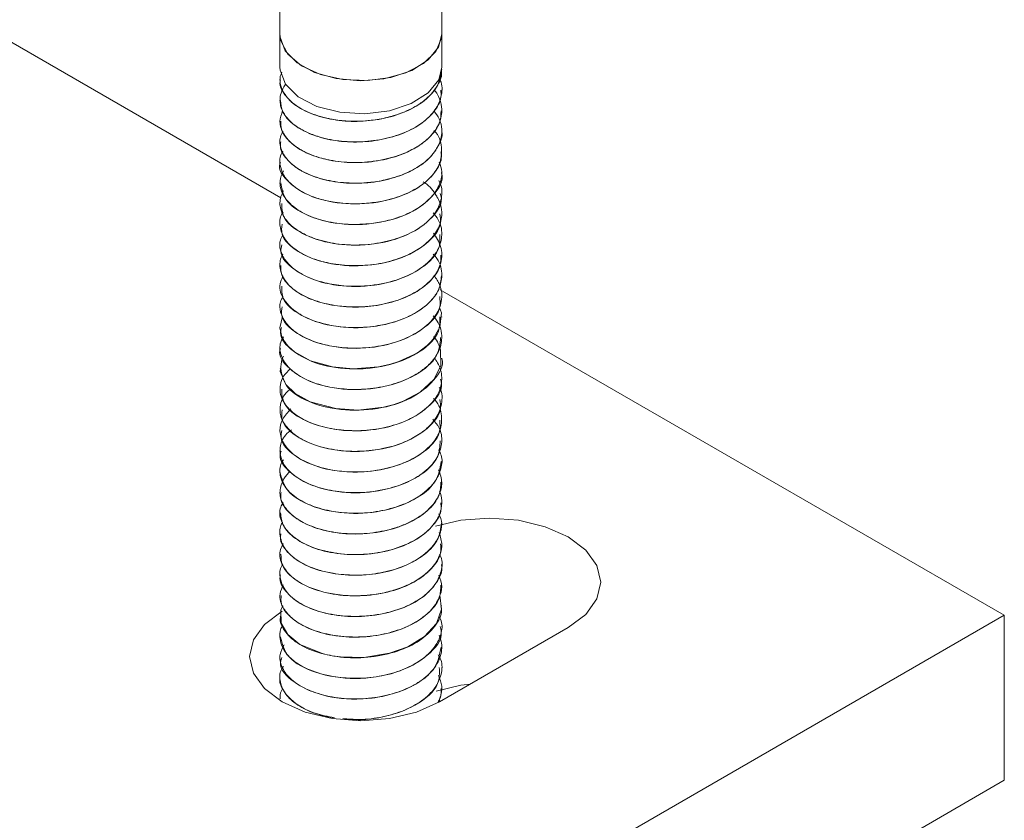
# Model space of a CAD drawing. Header units: millimetres. Extents: x -480 to 1549, y -2911 to -293.
# Tile 34 of 106: x -297 to -248, y -1795 to -1756. Entities that reach past the tile are written whole.
import ezdxf

# ---------------------------------------------------------------- set-up
doc = ezdxf.new("R2010")
doc.units = ezdxf.units.MM

msp = doc.modelspace()

# ---------------------------------------------------------------- linework, layer by layer
at = {"color": 7, "linetype": 'Continuous', "lineweight": 15}
for p, q in [((-284.169, -1764.588), (-354.463, -1724.008)), ((-284.217, -1752.824), (-284.217, -1756.487)), ((-276.217, -1756.487), (-276.217, -1752.811)), ((-284.217, -1756.487), (-284.217, -1758.12)), ((-276.217, -1758.12), (-276.217, -1756.487)), ((-276.217, -1758.235), (-276.217, -1758.227)), ((-284.217, -1758.737), (-284.217, -1758.745)), ((-276.217, -1759.256), (-276.217, -1759.248)), ((-284.217, -1759.758), (-284.217, -1759.766)), ((-276.217, -1760.276), (-276.217, -1760.268)), ((-284.217, -1760.779), (-284.217, -1760.787)), ((-276.217, -1761.297), (-276.217, -1761.289)), ((-284.217, -1761.799), (-284.217, -1761.807)), ((-276.217, -1762.318), (-276.217, -1762.31)), ((-284.217, -1762.82), (-284.217, -1762.828)), ((-276.217, -1763.339), (-276.217, -1763.33)), ((-284.217, -1763.841), (-284.217, -1763.849)), ((-276.217, -1764.359), (-276.217, -1764.351)), ((-284.217, -1764.861), (-284.217, -1764.869)), ((-276.217, -1765.38), (-276.217, -1765.372)), ((-284.217, -1765.882), (-284.217, -1765.89)), ((-276.217, -1766.4), (-276.217, -1766.393)), ((-284.217, -1766.903), (-284.217, -1766.91)), ((-276.217, -1767.421), (-276.217, -1767.413)), ((-284.217, -1767.923), (-284.217, -1767.932)), ((-276.217, -1768.442), (-276.217, -1768.434)), ((-284.217, -1768.944), (-284.217, -1768.952)), ((-248.397, -1785.238), (-276.298, -1769.131)), ((-276.217, -1769.462), (-276.217, -1769.454)), ((-284.217, -1769.965), (-284.217, -1769.972)), ((-276.217, -1770.483), (-276.217, -1770.475)), ((-284.217, -1770.986), (-284.217, -1770.993)), ((-276.217, -1771.504), (-276.217, -1771.496)), ((-284.217, -1772.006), (-284.217, -1772.014)), ((-276.217, -1772.525), (-276.217, -1772.516)), ((-284.217, -1773.027), (-284.217, -1773.035)), ((-276.217, -1773.545), (-276.217, -1773.537)), ((-284.217, -1774.047), (-284.217, -1774.056)), ((-276.217, -1774.566), (-276.217, -1774.558)), ((-284.217, -1775.068), (-284.217, -1775.076)), ((-276.217, -1775.586), (-276.217, -1775.578)), ((-284.217, -1776.089), (-284.217, -1776.096)), ((-276.217, -1776.607), (-276.217, -1776.599)), ((-284.217, -1777.11), (-284.217, -1777.117)), ((-276.217, -1777.628), (-276.217, -1777.62)), ((-284.217, -1778.13), (-284.217, -1778.139)), ((-276.217, -1778.648), (-276.217, -1778.641)), ((-284.217, -1779.151), (-284.217, -1779.159)), ((-276.217, -1779.669), (-276.217, -1779.661)), ((-284.217, -1780.171), (-284.217, -1780.18)), ((-276.217, -1780.69), (-276.217, -1780.682)), ((-284.217, -1781.192), (-284.217, -1781.2)), ((-276.217, -1781.711), (-276.217, -1781.703)), ((-284.217, -1782.213), (-284.217, -1782.221)), ((-276.217, -1782.732), (-276.217, -1782.723)), ((-284.217, -1783.233), (-284.217, -1783.242)), ((-276.217, -1783.752), (-276.217, -1783.744)), ((-284.217, -1784.254), (-284.217, -1784.262)), ((-276.217, -1784.773), (-276.217, -1784.765)), ((-354.463, -1846.469), (-248.397, -1785.238)), ((-284.217, -1785.275), (-284.217, -1785.283)), ((-248.397, -1793.404), (-248.397, -1785.238)), ((-276.328, -1789.524), (-269.964, -1785.85)), ((-276.217, -1785.794), (-276.217, -1785.785)), ((-284.217, -1786.296), (-284.217, -1786.304)), ((-276.217, -1786.814), (-276.217, -1786.806)), ((-284.217, -1787.316), (-284.217, -1787.324)), ((-276.217, -1787.834), (-276.217, -1787.827)), ((-284.217, -1788.337), (-284.217, -1788.345)), ((-276.217, -1788.855), (-276.217, -1788.847)), ((-284.217, -1789.358), (-284.217, -1789.366)), ((-276.325, -1789.383), (-276.308, -1789.513)), ((-354.463, -1854.634), (-248.397, -1793.404))]:
    msp.add_line(p, q, dxfattribs=at)
at = {"color": 7, "linetype": 'Continuous', "lineweight": 15, "flags": 128}
for points in [[(-284.217, -1756.487), (-284.177, -1756.812), (-283.831, -1757.476), (-283.159, -1758.051), (-282.221, -1758.485), (-281.102, -1758.739), (-279.903, -1758.789), (-278.733, -1758.631), (-277.697, -1758.28), (-276.888, -1757.767), (-276.379, -1757.138), (-276.217, -1756.487)], [(-284.217, -1756.487), (-284.209, -1756.634), (-283.956, -1757.307), (-283.371, -1757.907), (-282.506, -1758.381), (-281.438, -1758.686), (-280.26, -1758.796), (-279.08, -1758.701), (-278, -1758.409), (-277.117, -1757.946), (-276.51, -1757.354), (-276.232, -1756.684), (-276.217, -1756.487)], [(-284.217, -1758.12), (-284.209, -1758.264), (-283.94, -1758.964), (-283.313, -1759.582), (-282.387, -1760.06), (-281.252, -1760.35), (-280.018, -1760.426), (-278.802, -1760.28), (-277.723, -1759.925), (-276.885, -1759.397), (-276.367, -1758.746), (-276.217, -1758.12)], [(-276.334, -1770.015), (-276.23, -1770.276), (-276.305, -1770.989), (-276.655, -1771.601), (-276.752, -1771.713), (-276.942, -1771.899), (-277.441, -1772.268), (-278.336, -1772.688), (-278.755, -1772.818), (-279.35, -1772.948), (-280.594, -1773.045), (-281.613, -1772.951), (-282.716, -1772.643), (-283.506, -1772.201), (-283.789, -1771.948), (-283.911, -1771.806), (-283.967, -1771.731), (-283.993, -1771.691), (-284.006, -1771.671), (-284.013, -1771.661), (-284.014, -1771.659), (-284.015, -1771.658), (-284.015, -1771.657), (-284.016, -1771.657), (-284.016, -1771.656), (-284.016, -1771.656), (-284.016, -1771.656), (-284.016, -1771.656), (-284.016, -1771.656), (-284.016, -1771.656), (-284.017, -1771.654), (-284.019, -1771.651), (-284.026, -1771.64), (-284.048, -1771.602), (-284.118, -1771.459), (-284.217, -1771.016), (-284.086, -1770.464)], [(-276.615, -1771.443), (-276.602, -1771.456), (-276.485, -1771.624), (-276.432, -1771.716), (-276.406, -1771.764), (-276.394, -1771.789), (-276.391, -1771.795), (-276.389, -1771.798), (-276.389, -1771.798), (-276.389, -1771.799), (-276.389, -1771.799), (-276.389, -1771.799), (-276.389, -1771.799), (-276.389, -1771.799), (-276.389, -1771.799), (-276.387, -1771.802), (-276.37, -1771.838), (-276.343, -1771.901), (-276.272, -1772.109), (-276.266, -1772.903), (-276.604, -1773.578), (-277.28, -1774.205), (-278.129, -1774.652), (-278.566, -1774.805), (-279.105, -1774.943), (-280.35, -1775.085), (-281.459, -1775.017), (-282.727, -1774.68), (-283.467, -1774.272), (-283.931, -1773.821), (-284.206, -1773.185), (-284.132, -1772.585), (-284.047, -1772.425)], [(-269.964, -1785.85), (-269.09, -1785.193), (-268.541, -1784.427), (-268.353, -1783.605), (-268.541, -1782.784), (-269.09, -1782.018), (-269.964, -1781.36), (-271.103, -1780.856), (-272.43, -1780.538), (-273.853, -1780.43), (-275.277, -1780.538), (-276.526, -1780.83)], [(-276.311, -1784.236), (-276.307, -1784.244), (-276.227, -1784.934), (-276.476, -1785.64), (-277.063, -1786.292), (-277.902, -1786.803), (-278.796, -1787.118), (-280.07, -1787.321), (-281.218, -1787.296), (-281.495, -1787.26), (-281.631, -1787.238), (-281.699, -1787.225), (-281.732, -1787.219), (-281.741, -1787.217), (-281.743, -1787.217), (-281.744, -1787.217), (-281.744, -1787.217), (-281.744, -1787.217), (-281.744, -1787.217), (-281.744, -1787.217), (-281.744, -1787.217), (-281.745, -1787.217), (-281.746, -1787.216), (-281.75, -1787.216), (-281.88, -1787.188), (-282.12, -1787.131), (-283.228, -1786.679), (-283.827, -1786.197), (-284.164, -1785.622), (-284.18, -1784.983), (-284.072, -1784.771)], [(-284.106, -1785.034), (-284.98, -1785.692), (-285.53, -1786.457), (-285.717, -1787.279), (-285.53, -1788.101), (-284.98, -1788.867), (-284.106, -1789.524), (-282.967, -1790.029), (-281.641, -1790.346), (-280.217, -1790.454), (-278.794, -1790.346), (-277.467, -1790.029), (-276.328, -1789.524)], [(-274.802, -1788.643), (-275.277, -1788.704), (-276.491, -1788.985)]]:
    msp.add_lwpolyline(points, dxfattribs=at)
at = {"color": 7, "linetype": 'Continuous', "lineweight": 15}
for points, knots in [([(-284.193, -1758.747), (-284.201, -1758.78), (-284.258, -1759.031), (-284.009, -1759.495), (-283.443, -1760.068), (-282.551, -1760.508), (-281.454, -1760.772), (-280.241, -1760.837), (-279.03, -1760.683), (-277.926, -1760.328), (-277.022, -1759.796), (-276.443, -1759.13), (-276.184, -1758.586), (-276.238, -1758.289), (-276.248, -1758.237)], [0, 0, 0, 0, 0.015083, 0.112602, 0.207949, 0.305057, 0.401937, 0.497432, 0.594992, 0.690656, 0.787322, 0.884578, 0.979862, 1, 1, 1, 1]), ([(-276.223, -1758.227), (-276.25, -1758.455), (-276.307, -1758.924), (-276.745, -1759.502), (-277.224, -1759.89), (-277.784, -1760.23), (-278.27, -1760.43), (-278.734, -1760.565), (-279.1, -1760.66), (-279.82, -1760.788), (-280.756, -1760.816), (-281.467, -1760.734), (-281.821, -1760.664), (-282.28, -1760.561), (-282.964, -1760.328), (-283.704, -1759.846), (-284.11, -1759.321), (-284.215, -1758.925), (-284.218, -1758.722), (-284.215, -1758.662), (-284.207, -1758.555), (-284.161, -1758.462), (-284.119, -1758.376)], [0, 0, 0, 0, 0.083803, 0.171587, 0.228318, 0.260347, 0.34692, 0.35687, 0.37497, 0.435536, 0.523568, 0.584227, 0.601683, 0.610524, 0.699215, 0.786423, 0.873926, 0.937063, 0.954605, 0.959857, 0.962762, 1, 1, 1, 1]), ([(-276.334, -1758.702), (-276.318, -1758.729), (-276.171, -1758.984), (-276.201, -1759.526), (-276.477, -1760.224), (-277.096, -1760.852), (-277.943, -1761.346), (-279.003, -1761.687), (-280.162, -1761.843), (-281.328, -1761.799), (-282.273, -1761.596), (-282.89, -1761.351), (-283.424, -1761.06), (-283.733, -1760.801), (-283.932, -1760.553), (-284.07, -1760.358), (-284.239, -1759.973), (-284.219, -1759.471), (-284.052, -1759.117), (-283.941, -1758.977), (-283.935, -1758.969)], [0, 0, 0, 0, 0.0095673, 0.0875067, 0.1697756, 0.2428647, 0.3206084, 0.3975963, 0.4761484, 0.5531536, 0.6308775, 0.6812658, 0.7094778, 0.7861387, 0.7950023, 0.8110472, 0.864603, 0.9425631, 0.9967656, 1, 1, 1, 1]), ([(-276.601, -1759.249), (-276.556, -1759.293), (-276.51, -1759.337), (-276.479, -1759.386), (-276.476, -1759.391), (-276.466, -1759.407), (-276.432, -1759.466), (-276.313, -1759.692), (-276.178, -1760.152), (-276.258, -1760.812), (-276.675, -1761.492), (-277.164, -1761.893), (-277.474, -1762.082), (-277.557, -1762.131), (-277.837, -1762.285), (-278.453, -1762.548), (-279.452, -1762.792), (-280.625, -1762.87), (-281.424, -1762.786), (-281.886, -1762.692), (-282.238, -1762.61), (-282.859, -1762.405), (-283.575, -1761.997), (-284.081, -1761.432), (-284.285, -1760.836), (-284.148, -1760.451), (-284.086, -1760.273)], [0, 0, 0, 0, 0.0163081, 0.0165145, 0.0168653, 0.0179941, 0.021963, 0.0367499, 0.0936143, 0.1697994, 0.2456861, 0.3228854, 0.3256283, 0.3302943, 0.3453937, 0.3985826, 0.475189, 0.5513482, 0.6275011, 0.6352826, 0.6507626, 0.7047364, 0.781165, 0.8568332, 0.9340476, 1, 1, 1, 1]), ([(-284.198, -1759.765), (-284.178, -1759.959), (-284.134, -1760.369), (-283.624, -1760.944), (-282.819, -1761.426), (-281.768, -1761.74), (-280.576, -1761.862), (-279.353, -1761.767), (-278.208, -1761.463), (-277.241, -1760.976), (-276.568, -1760.341), (-276.224, -1759.743), (-276.254, -1759.376), (-276.263, -1759.256)], [0, 0, 0, 0, 0.0863432, 0.1822287, 0.278608, 0.375977, 0.471223, 0.5685492, 0.6650298, 0.7608218, 0.8583452, 0.9537308, 1, 1, 1, 1]), ([(-276.596, -1760.3), (-276.5, -1760.424), (-276.282, -1760.708), (-276.221, -1761.071), (-276.216, -1761.305), (-276.219, -1761.373), (-276.236, -1761.63), (-276.337, -1761.954), (-276.625, -1762.398), (-277.019, -1762.821), (-277.479, -1763.12), (-277.79, -1763.274), (-277.802, -1763.28), (-277.841, -1763.299), (-277.992, -1763.369), (-278.304, -1763.497), (-278.642, -1763.604), (-278.933, -1763.678), (-279.306, -1763.763), (-280.037, -1763.868), (-281.093, -1763.866), (-282.192, -1763.671), (-282.849, -1763.416), (-283.196, -1763.223), (-283.446, -1763.071), (-283.854, -1762.744), (-284.19, -1762.212), (-284.277, -1761.688), (-284.117, -1761.397), (-284.068, -1761.306)], [0, 0, 0, 0, 0.043804, 0.099666, 0.11482, 0.11919, 0.121423, 0.197126, 0.223567, 0.274385, 0.351494, 0.351785, 0.352353, 0.354316, 0.361551, 0.389248, 0.427393, 0.435263, 0.450835, 0.505006, 0.581488, 0.657651, 0.735143, 0.742837, 0.758081, 0.811134, 0.888021, 0.965277, 1, 1, 1, 1]), ([(-284.173, -1760.786), (-284.177, -1760.921), (-284.186, -1761.273), (-283.79, -1761.81), (-283.067, -1762.331), (-282.072, -1762.693), (-280.908, -1762.87), (-279.681, -1762.835), (-278.505, -1762.585), (-277.48, -1762.146), (-276.719, -1761.545), (-276.272, -1760.898), (-276.258, -1760.462), (-276.251, -1760.275)], [0, 0, 0, 0, 0.0598353, 0.1565665, 0.2521329, 0.3496736, 0.4452061, 0.54198, 0.6391266, 0.7344191, 0.83189, 0.9279101, 1, 1, 1, 1]), ([(-276.594, -1761.261), (-276.592, -1761.262), (-276.344, -1761.502), (-276.203, -1762.018), (-276.225, -1762.741), (-276.569, -1763.403), (-277.221, -1764.009), (-278.109, -1764.474), (-279.049, -1764.747), (-279.821, -1764.856), (-280.624, -1764.896), (-281.29, -1764.848), (-282.006, -1764.714), (-282.68, -1764.52), (-283.428, -1764.145), (-283.814, -1763.78), (-283.955, -1763.583), (-283.965, -1763.568), (-284, -1763.517), (-284.12, -1763.323), (-284.24, -1762.93), (-284.249, -1762.525), (-284.089, -1762.309), (-284.071, -1762.284)], [0, 0, 0, 0, 0.000395, 0.09002, 0.157007, 0.230599, 0.307252, 0.382572, 0.452536, 0.505661, 0.535198, 0.610116, 0.636358, 0.686565, 0.762171, 0.837772, 0.838377, 0.839542, 0.843554, 0.858296, 0.914559, 0.990256, 1, 1, 1, 1]), ([(-284.176, -1761.809), (-284.187, -1761.883), (-284.231, -1762.175), (-283.93, -1762.67), (-283.297, -1763.224), (-282.361, -1763.633), (-281.234, -1763.863), (-280.013, -1763.887), (-278.813, -1763.693), (-277.741, -1763.304), (-276.883, -1762.742), (-276.375, -1762.059), (-276.159, -1761.553), (-276.22, -1761.303), (-276.221, -1761.298)], [0, 0, 0, 0, 0.033231, 0.130545, 0.225805, 0.323204, 0.419544, 0.515491, 0.612998, 0.708336, 0.805444, 0.902307, 0.997802, 1, 1, 1, 1]), ([(-284.199, -1762.83), (-284.205, -1762.845), (-284.339, -1763.177), (-283.837, -1763.852), (-282.7, -1764.594), (-280.969, -1764.954), (-279.115, -1764.83), (-277.461, -1764.245), (-276.535, -1763.394), (-276.196, -1762.712), (-276.245, -1762.393), (-276.256, -1762.319)], [0, 0, 0, 0, 0.0067139, 0.1523013, 0.2964922, 0.440866, 0.5862943, 0.7299219, 0.8758155, 0.9714852, 1, 1, 1, 1]), ([(-276.343, -1762.818), (-276.288, -1762.976), (-276.152, -1763.367), (-276.32, -1764.008), (-276.733, -1764.596), (-277.214, -1764.986), (-277.771, -1765.327), (-278.255, -1765.528), (-278.719, -1765.664), (-279.085, -1765.76), (-279.803, -1765.889), (-280.853, -1765.925), (-281.976, -1765.767), (-282.95, -1765.438), (-283.695, -1764.958), (-284.107, -1764.43), (-284.215, -1764.032), (-284.218, -1763.827), (-284.215, -1763.772), (-284.214, -1763.756), (-284.201, -1763.581), (-284.119, -1763.414), (-284.037, -1763.248)], [0, 0, 0, 0, 0.053626, 0.13297, 0.213, 0.265399, 0.293971, 0.37294, 0.382235, 0.398815, 0.453747, 0.534073, 0.613185, 0.694073, 0.773659, 0.853427, 0.912535, 0.928157, 0.932472, 0.933756, 0.934457, 1, 1, 1, 1]), ([(-284.17, -1763.844), (-284.127, -1764.13), (-284.038, -1764.74), (-282.935, -1765.507), (-281.308, -1765.942), (-279.445, -1765.91), (-277.718, -1765.401), (-276.591, -1764.507), (-276.094, -1763.734), (-276.229, -1763.357), (-276.234, -1763.341)], [0, 0, 0, 0, 0.1266628, 0.2704004, 0.41569, 0.5603063, 0.7043823, 0.850134, 0.9937353, 1, 1, 1, 1]), ([(-277.134, -1763.802), (-277.108, -1763.818), (-276.8, -1764.002), (-276.625, -1764.255), (-276.483, -1764.484), (-276.472, -1764.501), (-276.436, -1764.561), (-276.317, -1764.786), (-276.179, -1765.245), (-276.253, -1765.904), (-276.666, -1766.585), (-277.17, -1767.002), (-277.541, -1767.226), (-277.831, -1767.385), (-278.443, -1767.648), (-279.434, -1767.893), (-280.606, -1767.974), (-281.408, -1767.892), (-281.873, -1767.798), (-282.226, -1767.717), (-282.847, -1767.514), (-283.562, -1767.109), (-284.087, -1766.542), (-284.25, -1765.931), (-284.223, -1765.489), (-284.063, -1765.298), (-284.059, -1765.293)], [0, 0, 0, 0, 0.006603, 0.07716, 0.077775, 0.078904, 0.082712, 0.096521, 0.14882, 0.219484, 0.289798, 0.361369, 0.369169, 0.383481, 0.43157, 0.502558, 0.573168, 0.643771, 0.651315, 0.665773, 0.71536, 0.786243, 0.856364, 0.927942, 0.99815, 1, 1, 1, 1]), ([(-276.358, -1763.735), (-276.335, -1763.782), (-276.195, -1764.06), (-276.19, -1764.6), (-276.404, -1765.154), (-276.736, -1765.589), (-277.169, -1765.997), (-277.928, -1766.442), (-278.985, -1766.786), (-280.143, -1766.946), (-281.31, -1766.905), (-282.26, -1766.703), (-282.878, -1766.459), (-283.414, -1766.17), (-283.724, -1765.913), (-283.926, -1765.665), (-284.065, -1765.47), (-284.234, -1765.087), (-284.235, -1764.63), (-284.09, -1764.334), (-284.044, -1764.24)], [0, 0, 0, 0, 0.016242, 0.095687, 0.173454, 0.202944, 0.253171, 0.332079, 0.410153, 0.489844, 0.568, 0.646813, 0.698594, 0.726567, 0.804344, 0.813554, 0.8299, 0.883925, 0.963048, 1, 1, 1, 1]), ([(-284.128, -1764.865), (-284.125, -1765.092), (-284.118, -1765.642), (-283.176, -1766.406), (-281.635, -1766.916), (-279.779, -1766.974), (-278.003, -1766.547), (-276.743, -1765.71), (-276.147, -1764.897), (-276.267, -1764.447), (-276.289, -1764.365)], [0, 0, 0, 0, 0.100412, 0.244034, 0.389901, 0.533868, 0.678724, 0.823828, 0.967677, 1, 1, 1, 1]), ([(-276.634, -1765.332), (-276.546, -1765.443), (-276.254, -1765.812), (-276.161, -1766.462), (-276.387, -1767.225), (-276.954, -1767.897), (-277.749, -1768.389), (-278.726, -1768.759), (-279.822, -1768.97), (-281.016, -1768.972), (-282.146, -1768.789), (-283.093, -1768.435), (-283.672, -1768.007), (-283.954, -1767.681), (-284.192, -1767.281), (-284.296, -1766.837), (-284.123, -1766.504), (-284.078, -1766.417)], [0, 0, 0, 0, 0.039009, 0.130095, 0.201002, 0.285555, 0.365499, 0.416419, 0.507014, 0.584003, 0.649143, 0.740784, 0.811428, 0.842624, 0.873114, 0.967087, 1, 1, 1, 1]), ([(-284.114, -1765.89), (-284.133, -1766.055), (-284.19, -1766.544), (-283.395, -1767.294), (-281.953, -1767.875), (-280.116, -1768.021), (-278.302, -1767.677), (-276.922, -1766.906), (-276.206, -1766.056), (-276.292, -1765.533), (-276.317, -1765.382)], [0, 0, 0, 0, 0.073791, 0.217649, 0.363589, 0.507247, 0.652902, 0.797178, 0.941617, 1, 1, 1, 1]), ([(-276.633, -1766.329), (-276.492, -1766.545), (-276.185, -1767.017), (-276.2, -1767.764), (-276.556, -1768.497), (-277.212, -1769.109), (-278.115, -1769.578), (-279.211, -1769.9), (-280.342, -1770.013), (-281.451, -1769.939), (-282.488, -1769.712), (-283.394, -1769.281), (-284.011, -1768.695), (-284.255, -1768.088), (-284.218, -1767.628), (-284.091, -1767.401), (-284.071, -1767.366)], [0, 0, 0, 0, 0.072686, 0.158669, 0.229478, 0.312383, 0.383511, 0.453658, 0.542932, 0.600526, 0.671937, 0.762671, 0.835928, 0.914138, 0.986657, 1, 1, 1, 1]), ([(-284.127, -1766.914), (-284.152, -1767.019), (-284.253, -1767.446), (-283.591, -1768.17), (-282.259, -1768.819), (-280.456, -1769.053), (-278.614, -1768.794), (-277.126, -1768.092), (-276.272, -1767.212), (-276.305, -1766.616), (-276.317, -1766.398)], [0, 0, 0, 0, 0.0470786, 0.1915101, 0.3370259, 0.4807231, 0.6266886, 0.7704611, 0.9157703, 1, 1, 1, 1]), ([(-276.636, -1767.372), (-276.574, -1767.442), (-276.289, -1767.764), (-276.164, -1768.37), (-276.302, -1769.053), (-276.73, -1769.72), (-277.486, -1770.319), (-278.557, -1770.753), (-279.672, -1770.986), (-280.777, -1771.029), (-281.927, -1770.883), (-282.92, -1770.56), (-283.625, -1770.105), (-284.112, -1769.546), (-284.31, -1768.983), (-284.131, -1768.591), (-284.073, -1768.464)], [0, 0, 0, 0, 0.02539, 0.116184, 0.187463, 0.244427, 0.342724, 0.420979, 0.490038, 0.569025, 0.635566, 0.723986, 0.798236, 0.852214, 0.952148, 1, 1, 1, 1]), ([(-284.179, -1767.93), (-284.176, -1768.087), (-284.168, -1768.461), (-283.731, -1769.013), (-282.977, -1769.52), (-281.961, -1769.864), (-280.786, -1770.022), (-279.559, -1769.964), (-278.394, -1769.694), (-277.389, -1769.237), (-276.66, -1768.623), (-276.253, -1767.993), (-276.257, -1767.582), (-276.259, -1767.42)], [0, 0, 0, 0, 0.0696584, 0.1660983, 0.2619155, 0.3594277, 0.4547909, 0.5518039, 0.6487383, 0.7441528, 0.8416785, 0.9374027, 1, 1, 1, 1]), ([(-276.598, -1768.426), (-276.495, -1768.578), (-276.219, -1768.984), (-276.175, -1769.662), (-276.461, -1770.406), (-277.036, -1771.013), (-277.885, -1771.522), (-278.907, -1771.875), (-280.115, -1772.05), (-281.248, -1772.011), (-282.341, -1771.795), (-283.245, -1771.412), (-283.921, -1770.855), (-284.207, -1770.292), (-284.26, -1769.808), (-284.113, -1769.562), (-284.061, -1769.475)], [0, 0, 0, 0, 0.052261, 0.139895, 0.210843, 0.295923, 0.358477, 0.439719, 0.52022, 0.597475, 0.662313, 0.752379, 0.825131, 0.905246, 0.966613, 1, 1, 1, 1]), ([(-284.12, -1768.949), (-284.126, -1769.156), (-284.142, -1769.688), (-283.247, -1770.448), (-281.738, -1770.981), (-280.081, -1771.057), (-278.699, -1770.807), (-277.64, -1770.4), (-276.827, -1769.823), (-276.306, -1769.148), (-276.255, -1768.669), (-276.23, -1768.441)], [0, 0, 0, 0, 0.091814, 0.235106, 0.380678, 0.524145, 0.621784, 0.717265, 0.81477, 0.911579, 1, 1, 1, 1]), ([(-284.115, -1769.974), (-284.138, -1770.12), (-284.211, -1770.59), (-283.46, -1771.332), (-282.051, -1771.935), (-280.223, -1772.109), (-278.399, -1771.792), (-276.984, -1771.042), (-276.226, -1770.182), (-276.298, -1769.635), (-276.32, -1769.463)], [0, 0, 0, 0, 0.065369, 0.20937, 0.355232, 0.498863, 0.644671, 0.788751, 0.933445, 1, 1, 1, 1]), ([(-276.642, -1770.426), (-276.552, -1770.538), (-276.257, -1770.907), (-276.161, -1771.56), (-276.336, -1772.159), (-276.635, -1772.623), (-276.926, -1772.922), (-277.222, -1773.147), (-277.458, -1773.304), (-277.909, -1773.558), (-278.731, -1773.867), (-279.873, -1774.072), (-281.003, -1774.076), (-282.13, -1773.897), (-283.083, -1773.543), (-283.817, -1773.008), (-284.188, -1772.428), (-284.27, -1771.883), (-284.108, -1771.577), (-284.047, -1771.461)], [0, 0, 0, 0, 0.0392462, 0.129131, 0.2000811, 0.2307668, 0.2861583, 0.308488, 0.3210385, 0.3531628, 0.4257984, 0.5036733, 0.5791438, 0.6438249, 0.7345429, 0.8051548, 0.8847245, 0.956281, 1, 1, 1, 1]), ([(-284.137, -1770.998), (-284.161, -1771.084), (-284.272, -1771.491), (-283.647, -1772.206), (-282.353, -1772.875), (-280.563, -1773.135), (-278.714, -1772.905), (-277.195, -1772.226), (-276.295, -1771.337), (-276.307, -1770.719), (-276.312, -1770.479)], [0, 0, 0, 0, 0.038681, 0.183364, 0.328643, 0.472422, 0.618382, 0.762068, 0.907603, 1, 1, 1, 1]), ([(-284.186, -1772.018), (-284.196, -1772.044), (-284.328, -1772.389), (-283.807, -1773.072), (-282.64, -1773.802), (-280.9, -1774.144), (-279.039, -1774.002), (-277.43, -1773.399), (-276.373, -1772.492), (-276.306, -1771.806), (-276.276, -1771.499)], [0, 0, 0, 0, 0.012257, 0.157766, 0.302157, 0.446428, 0.59204, 0.735677, 0.881597, 1, 1, 1, 1]), ([(-276.595, -1772.497), (-276.535, -1772.58), (-276.313, -1772.889), (-276.166, -1773.463), (-276.303, -1774.208), (-276.819, -1774.926), (-277.611, -1775.468), (-278.569, -1775.855), (-279.613, -1776.086), (-280.766, -1776.132), (-281.933, -1775.987), (-282.902, -1775.669), (-283.679, -1775.174), (-284.177, -1774.569), (-284.257, -1773.94), (-284.082, -1773.408), (-283.829, -1773.166), (-283.707, -1773.048)], [0, 0, 0, 0, 0.027016, 0.100586, 0.170228, 0.249556, 0.330747, 0.382109, 0.456892, 0.529761, 0.592407, 0.67932, 0.739457, 0.816478, 0.903911, 0.953603, 1, 1, 1, 1]), ([(-284.182, -1773.031), (-284.129, -1773.329), (-284.019, -1773.951), (-282.881, -1774.718), (-281.238, -1775.136), (-279.375, -1775.085), (-277.659, -1774.559), (-276.563, -1773.654), (-276.083, -1772.89), (-276.219, -1772.527), (-276.219, -1772.525)], [0, 0, 0, 0, 0.132152, 0.275959, 0.421062, 0.56586, 0.709813, 0.855638, 0.99923, 1, 1, 1, 1]), ([(-284.134, -1774.051), (-284.125, -1774.29), (-284.102, -1774.853), (-283.126, -1775.619), (-281.567, -1776.113), (-279.708, -1776.152), (-277.941, -1775.708), (-276.709, -1774.858), (-276.135, -1774.053), (-276.26, -1773.619), (-276.28, -1773.551)], [0, 0, 0, 0, 0.106017, 0.249634, 0.395418, 0.539496, 0.68416, 0.829443, 0.97321, 1, 1, 1, 1]), ([(-276.342, -1773.968), (-276.333, -1773.982), (-276.173, -1774.235), (-276.193, -1774.761), (-276.367, -1775.274), (-276.572, -1775.58), (-276.757, -1775.818), (-277.132, -1776.169), (-277.86, -1776.615), (-278.88, -1776.974), (-280.081, -1777.149), (-281.258, -1777.118), (-282.383, -1776.89), (-283.27, -1776.493), (-283.9, -1775.969), (-284.226, -1775.407), (-284.223, -1774.778), (-284.034, -1774.301), (-283.739, -1774.078), (-283.683, -1774.035)], [0, 0, 0, 0, 0.0045, 0.084767, 0.157512, 0.168767, 0.187719, 0.239546, 0.298124, 0.381563, 0.459035, 0.530507, 0.607906, 0.691835, 0.753908, 0.832245, 0.900274, 0.980883, 1, 1, 1, 1]), ([(-276.625, -1774.514), (-276.599, -1774.539), (-276.337, -1774.793), (-276.189, -1775.35), (-276.242, -1776.073), (-276.65, -1776.779), (-277.356, -1777.373), (-278.343, -1777.828), (-279.443, -1778.104), (-280.595, -1778.179), (-281.726, -1778.065), (-282.722, -1777.787), (-283.528, -1777.339), (-284.076, -1776.768), (-284.27, -1776.151), (-284.146, -1775.531), (-283.829, -1775.195), (-283.674, -1775.03)], [0, 0, 0, 0, 0.008674, 0.08858, 0.159712, 0.222857, 0.307693, 0.371166, 0.442954, 0.518959, 0.578925, 0.654188, 0.725234, 0.791846, 0.871413, 0.936724, 1, 1, 1, 1]), ([(-284.114, -1775.075), (-284.13, -1775.253), (-284.175, -1775.756), (-283.351, -1776.509), (-281.887, -1777.075), (-280.044, -1777.203), (-278.237, -1776.841), (-276.882, -1776.055), (-276.193, -1775.213), (-276.288, -1774.705), (-276.313, -1774.569)], [0, 0, 0, 0, 0.079452, 0.223228, 0.369197, 0.512892, 0.658417, 0.802842, 0.947129, 1, 1, 1, 1]), ([(-276.652, -1775.544), (-276.541, -1775.679), (-276.256, -1776.026), (-276.171, -1776.669), (-276.355, -1777.361), (-276.884, -1778.036), (-277.699, -1778.587), (-278.822, -1779.001), (-279.813, -1779.158), (-280.58, -1779.174), (-281.262, -1779.143), (-282.142, -1778.995), (-283.081, -1778.641), (-283.784, -1778.143), (-284.188, -1777.558), (-284.25, -1776.932), (-284.069, -1776.406), (-283.754, -1776.143), (-283.654, -1776.06)], [0, 0, 0, 0, 0.044374, 0.114123, 0.185942, 0.251273, 0.33247, 0.400158, 0.48474, 0.513572, 0.540598, 0.610982, 0.68251, 0.75208, 0.823772, 0.892467, 0.965748, 1, 1, 1, 1]), ([(-284.122, -1776.1), (-284.147, -1776.217), (-284.241, -1776.657), (-283.552, -1777.388), (-282.196, -1778.023), (-280.384, -1778.238), (-278.546, -1777.961), (-277.08, -1777.244), (-276.258, -1776.369), (-276.303, -1775.789), (-276.319, -1775.585)], [0, 0, 0, 0, 0.052734, 0.197017, 0.342664, 0.486324, 0.632265, 0.776116, 0.921245, 1, 1, 1, 1]), ([(-284.157, -1777.122), (-284.176, -1777.18), (-284.299, -1777.557), (-283.726, -1778.258), (-282.49, -1778.956), (-280.723, -1779.256), (-278.867, -1779.067), (-277.303, -1778.423), (-276.33, -1777.525), (-276.308, -1776.874), (-276.298, -1776.602)], [0, 0, 0, 0, 0.0261367, 0.1712476, 0.3160901, 0.4600595, 0.6059184, 0.7495372, 0.8953162, 1, 1, 1, 1]), ([(-276.373, -1777.054), (-276.325, -1777.143), (-276.163, -1777.441), (-276.225, -1777.971), (-276.517, -1778.659), (-277.162, -1779.285), (-278.107, -1779.783), (-279.163, -1780.093), (-280.324, -1780.221), (-281.483, -1780.15), (-282.524, -1779.898), (-283.385, -1779.484), (-283.985, -1778.941), (-284.247, -1778.325), (-284.237, -1777.845), (-284.079, -1777.601), (-284.048, -1777.553)], [0, 0, 0, 0, 0.031027, 0.1039391, 0.1721675, 0.2684769, 0.3427158, 0.4220781, 0.5025282, 0.5804353, 0.6614831, 0.7386415, 0.8204349, 0.9009033, 0.9805549, 1, 1, 1, 1]), ([(-284.217, -1778.139), (-284.135, -1778.466), (-283.972, -1779.116), (-282.744, -1779.878), (-281.065, -1780.257), (-279.193, -1780.157), (-277.549, -1779.591), (-276.413, -1778.68), (-276.302, -1777.963), (-276.25, -1777.624)], [0, 0, 0, 0, 0.145685, 0.289749, 0.43437, 0.579643, 0.723379, 0.869308, 1, 1, 1, 1]), ([(-276.375, -1778.038), (-276.3, -1778.252), (-276.155, -1778.663), (-276.334, -1779.343), (-276.745, -1779.927), (-277.233, -1780.307), (-277.518, -1780.481), (-277.625, -1780.54), (-277.675, -1780.567), (-277.697, -1780.579), (-277.771, -1780.617), (-278.025, -1780.739), (-278.632, -1780.973), (-279.601, -1781.185), (-280.781, -1781.238), (-281.912, -1781.093), (-282.729, -1780.825), (-283.264, -1780.544), (-283.726, -1780.216), (-284.129, -1779.73), (-284.274, -1779.1), (-284.117, -1778.622), (-283.9, -1778.299), (-283.774, -1778.181), (-283.707, -1778.12)], [0, 0, 0, 0, 0.067639, 0.130104, 0.211981, 0.263158, 0.278957, 0.288204, 0.290371, 0.291648, 0.293708, 0.308702, 0.3529, 0.429134, 0.501371, 0.578009, 0.653359, 0.687049, 0.724814, 0.802318, 0.876268, 0.950823, 0.974226, 1, 1, 1, 1]), ([(-284.16, -1779.16), (-284.174, -1779.264), (-284.218, -1779.613), (-283.803, -1780.181), (-282.977, -1780.761), (-281.81, -1781.134), (-280.461, -1781.265), (-279.09, -1781.119), (-277.839, -1780.717), (-276.879, -1780.092), (-276.295, -1779.368), (-276.268, -1778.866), (-276.256, -1778.646)], [0, 0, 0, 0, 0.0465711, 0.1555481, 0.2632621, 0.3728532, 0.4801525, 0.589769, 0.6974153, 0.8064699, 0.9151537, 1, 1, 1, 1]), ([(-276.331, -1779.127), (-276.314, -1779.157), (-276.214, -1779.329), (-276.211, -1779.601), (-276.239, -1780.039), (-276.446, -1780.576), (-276.998, -1781.194), (-277.863, -1781.723), (-278.91, -1782.081), (-280.121, -1782.254), (-281.021, -1782.235), (-281.538, -1782.147), (-281.649, -1782.134), (-281.683, -1782.124), (-281.687, -1782.124), (-281.689, -1782.123), (-281.689, -1782.124), (-281.689, -1782.124), (-281.689, -1782.124), (-281.689, -1782.124), (-281.69, -1782.124), (-281.694, -1782.123), (-281.731, -1782.116), (-281.837, -1782.095), (-282.4, -1781.971), (-283.17, -1781.669), (-283.725, -1781.224), (-284.01, -1780.873), (-284.213, -1780.472), (-284.277, -1780.025), (-284.108, -1779.731), (-284.063, -1779.653)], [0, 0, 0, 0, 0.010654, 0.061333, 0.089601, 0.159059, 0.245624, 0.322195, 0.406369, 0.487798, 0.574886, 0.593693, 0.599499, 0.600578, 0.6007, 0.600763, 0.600765, 0.600767, 0.600769, 0.600774, 0.600817, 0.600927, 0.601661, 0.609343, 0.624618, 0.731343, 0.805971, 0.831741, 0.880715, 0.96831, 1, 1, 1, 1]), ([(-284.187, -1780.178), (-284.166, -1780.388), (-284.121, -1780.84), (-283.498, -1781.47), (-282.513, -1781.968), (-281.25, -1782.243), (-279.869, -1782.257), (-278.535, -1781.998), (-277.381, -1781.496), (-276.589, -1780.795), (-276.203, -1780.151), (-276.257, -1779.772), (-276.271, -1779.671)], [0, 0, 0, 0, 0.093419, 0.200996, 0.310141, 0.418713, 0.52681, 0.636228, 0.743607, 0.853288, 0.960707, 1, 1, 1, 1]), ([(-276.367, -1780.22), (-276.296, -1780.379), (-276.187, -1780.623), (-276.229, -1780.882), (-276.247, -1780.985), (-276.251, -1780.999), (-276.251, -1781.005), (-276.251, -1781.005), (-276.251, -1781.005), (-276.251, -1781.005), (-276.251, -1781.005), (-276.251, -1781.005), (-276.252, -1781.007), (-276.253, -1781.013), (-276.256, -1781.026), (-276.262, -1781.051), (-276.275, -1781.102), (-276.322, -1781.258), (-276.429, -1781.498), (-276.754, -1781.972), (-277.351, -1782.472), (-278.326, -1782.924), (-279.364, -1783.19), (-280.508, -1783.283), (-281.372, -1783.209), (-282.06, -1783.072), (-282.727, -1782.873), (-283.455, -1782.496), (-284.056, -1781.917), (-284.25, -1781.289), (-284.226, -1780.828), (-284.084, -1780.648), (-284.082, -1780.644)], [0, 0, 0, 0, 0.054794, 0.084478, 0.087824, 0.089537, 0.089564, 0.089577, 0.089581, 0.089583, 0.089585, 0.089595, 0.089672, 0.090297, 0.091546, 0.094043, 0.099038, 0.109027, 0.148048, 0.183104, 0.282608, 0.35093, 0.432772, 0.510865, 0.588246, 0.615221, 0.667368, 0.7502, 0.827484, 0.923103, 0.99852, 1, 1, 1, 1]), ([(-276.34, -1781.146), (-276.28, -1781.353), (-276.151, -1781.796), (-276.367, -1782.482), (-276.877, -1783.128), (-277.544, -1783.583), (-278.144, -1783.852), (-278.581, -1784), (-279.094, -1784.137), (-279.899, -1784.273), (-280.763, -1784.288), (-281.466, -1784.207), (-282.194, -1784.074), (-283.021, -1783.783), (-283.766, -1783.261), (-284.185, -1782.663), (-284.283, -1782.105), (-284.11, -1781.779), (-284.058, -1781.68)], [0, 0, 0, 0, 0.070063, 0.150087, 0.230114, 0.307799, 0.350607, 0.381409, 0.409443, 0.464542, 0.551686, 0.585642, 0.615373, 0.713935, 0.78994, 0.868828, 0.960606, 1, 1, 1, 1]), ([(-284.171, -1781.202), (-284.184, -1781.269), (-284.247, -1781.581), (-283.891, -1782.123), (-283.127, -1782.728), (-281.999, -1783.134), (-280.668, -1783.304), (-279.29, -1783.199), (-278.012, -1782.833), (-276.998, -1782.238), (-276.333, -1781.493), (-276.264, -1780.95), (-276.231, -1780.689)], [0, 0, 0, 0, 0.030129, 0.139492, 0.246918, 0.356606, 0.463992, 0.573416, 0.681521, 0.790098, 0.89925, 1, 1, 1, 1]), ([(-284.168, -1782.219), (-284.165, -1782.393), (-284.158, -1782.809), (-283.614, -1783.42), (-282.681, -1783.949), (-281.449, -1784.258), (-280.076, -1784.314), (-278.726, -1784.094), (-277.535, -1783.626), (-276.681, -1782.951), (-276.233, -1782.277), (-276.265, -1781.854), (-276.276, -1781.71)], [0, 0, 0, 0, 0.077061, 0.185041, 0.29372, 0.402771, 0.510415, 0.620028, 0.727324, 0.836911, 0.944621, 1, 1, 1, 1]), ([(-276.326, -1782.223), (-276.304, -1782.266), (-276.162, -1782.53), (-276.216, -1783.033), (-276.421, -1783.548), (-276.75, -1783.98), (-277.222, -1784.413), (-277.87, -1784.77), (-278.491, -1784.993), (-279.201, -1785.193), (-280.202, -1785.327), (-281.431, -1785.26), (-282.527, -1785.007), (-283.381, -1784.589), (-284.003, -1784.022), (-284.24, -1783.423), (-284.249, -1782.954), (-284.108, -1782.758), (-284.096, -1782.74)], [0, 0, 0, 0, 0.0151422, 0.0941129, 0.1653764, 0.1958411, 0.2547455, 0.3402962, 0.3722373, 0.4034651, 0.501376, 0.5801859, 0.6620425, 0.7531847, 0.8230117, 0.9174295, 0.992662, 1, 1, 1, 1]), ([(-284.192, -1783.244), (-284.2, -1783.274), (-284.273, -1783.548), (-283.968, -1784.063), (-283.271, -1784.69), (-282.183, -1785.129), (-280.875, -1785.337), (-279.49, -1785.274), (-278.193, -1784.944), (-277.114, -1784.38), (-276.445, -1783.64), (-276.154, -1783.055), (-276.23, -1782.757), (-276.236, -1782.733)], [0, 0, 0, 0, 0.0137707, 0.1233813, 0.2307033, 0.3403492, 0.4480085, 0.5570991, 0.6657894, 0.7738124, 0.8832968, 0.9906679, 1, 1, 1, 1]), ([(-276.366, -1783.257), (-276.295, -1783.447), (-276.16, -1783.809), (-276.334, -1784.422), (-276.737, -1785.038), (-277.507, -1785.626), (-278.491, -1786.046), (-279.622, -1786.29), (-280.787, -1786.342), (-281.918, -1786.194), (-282.918, -1785.867), (-283.632, -1785.418), (-284.115, -1784.845), (-284.304, -1784.269), (-284.121, -1783.878), (-284.052, -1783.73)], [0, 0, 0, 0, 0.06518, 0.124417, 0.207679, 0.287798, 0.373775, 0.450955, 0.532078, 0.614475, 0.694608, 0.77921, 0.843658, 0.940642, 1, 1, 1, 1]), ([(-284.159, -1784.262), (-284.168, -1784.398), (-284.192, -1784.778), (-283.72, -1785.367), (-282.843, -1785.925), (-281.645, -1786.268), (-280.284, -1786.365), (-278.921, -1786.185), (-277.696, -1785.752), (-276.784, -1785.103), (-276.265, -1784.401), (-276.268, -1783.935), (-276.269, -1783.75)], [0, 0, 0, 0, 0.060617, 0.169162, 0.277268, 0.386668, 0.494045, 0.603718, 0.711123, 0.820479, 0.928669, 1, 1, 1, 1]), ([(-284.189, -1785.284), (-284.197, -1785.34), (-284.231, -1785.58), (-283.998, -1786.053), (-283.403, -1786.648), (-282.362, -1787.119), (-281.079, -1787.364), (-279.694, -1787.342), (-278.375, -1787.05), (-277.254, -1786.519), (-276.518, -1785.799), (-276.18, -1785.182), (-276.246, -1784.841), (-276.259, -1784.775)], [0, 0, 0, 0, 0.024933, 0.107406, 0.214773, 0.324192, 0.432265, 0.540847, 0.649972, 0.757554, 0.867189, 0.974491, 1, 1, 1, 1]), ([(-276.357, -1785.279), (-276.306, -1785.385), (-276.153, -1785.706), (-276.255, -1786.254), (-276.608, -1786.942), (-277.304, -1787.548), (-278.274, -1788.009), (-279.342, -1788.291), (-280.492, -1788.389), (-281.688, -1788.284), (-282.715, -1787.997), (-283.497, -1787.56), (-284.065, -1787.003), (-284.25, -1786.388), (-284.22, -1785.928), (-284.087, -1785.756), (-284.086, -1785.754)], [0, 0, 0, 0, 0.036923, 0.112193, 0.18103, 0.280105, 0.353776, 0.430343, 0.515888, 0.59054, 0.683021, 0.757519, 0.827405, 0.927271, 0.999118, 1, 1, 1, 1]), ([(-284.186, -1786.3), (-284.108, -1786.646), (-283.947, -1787.357), (-282.488, -1788.16), (-280.508, -1788.468), (-278.406, -1788.153), (-276.863, -1787.288), (-276.122, -1786.382), (-276.276, -1785.886), (-276.302, -1785.801)], [0, 0, 0, 0, 0.15345, 0.316069, 0.478105, 0.642103, 0.804458, 0.966664, 1, 1, 1, 1]), ([(-276.343, -1786.225), (-276.296, -1786.353), (-276.228, -1786.538), (-276.216, -1786.758), (-276.218, -1786.878), (-276.227, -1786.993), (-276.263, -1787.22), (-276.427, -1787.678), (-276.834, -1788.175), (-277.326, -1788.534), (-277.848, -1788.839), (-278.637, -1789.155), (-279.777, -1789.37), (-280.955, -1789.393), (-282.074, -1789.222), (-283.049, -1788.865), (-283.769, -1788.366), (-284.169, -1787.789), (-284.276, -1787.209), (-284.098, -1786.856), (-284.017, -1786.697)], [0, 0, 0, 0, 0.043489, 0.062321, 0.072692, 0.083324, 0.100398, 0.148156, 0.238505, 0.279644, 0.301699, 0.383304, 0.466254, 0.5387, 0.62204, 0.703906, 0.781733, 0.861543, 0.93737, 1, 1, 1, 1]), ([(-284.129, -1787.331), (-284.156, -1787.41), (-284.306, -1787.846), (-283.551, -1788.638), (-281.991, -1789.326), (-280.228, -1789.439), (-278.896, -1789.22), (-277.97, -1788.915), (-277.199, -1788.482), (-276.426, -1787.801), (-276.321, -1787.198), (-276.253, -1786.809)], [0, 0, 0, 0, 0.035573, 0.197709, 0.361145, 0.522638, 0.60541, 0.68642, 0.768175, 0.850975, 1, 1, 1, 1]), ([(-276.39, -1787.198), (-276.344, -1787.279), (-276.168, -1787.587), (-276.211, -1788.163), (-276.516, -1788.857), (-277.155, -1789.48), (-278.052, -1789.971), (-279.124, -1790.287), (-280.188, -1790.429), (-280.842, -1790.372), (-281.115, -1790.348)], [0, 0, 0, 0, 0.050383, 0.191718, 0.330188, 0.474831, 0.615787, 0.756333, 0.898613, 1, 1, 1, 1]), ([(-281.522, -1790.312), (-281.851, -1790.246), (-282.539, -1790.109), (-283.377, -1789.694), (-283.98, -1789.154), (-284.239, -1788.547), (-284.252, -1788.066), (-284.079, -1787.822), (-284.043, -1787.772)], [0, 0, 0, 0, 0.177017, 0.370484, 0.567874, 0.756863, 0.949915, 1, 1, 1, 1]), ([(-280.639, -1790.388), (-280.546, -1790.395), (-280.114, -1790.424), (-278.987, -1790.284), (-277.445, -1789.768), (-276.313, -1788.791), (-276.33, -1788.097), (-276.337, -1787.829)], [0, 0, 0, 0, 0.04286, 0.197898, 0.500599, 0.80698, 1, 1, 1, 1]), ([(-284.217, -1788.345), (-284.217, -1788.346), (-284.26, -1788.531), (-284.046, -1789.078), (-283.386, -1789.735), (-282.374, -1790.16), (-281.799, -1790.264), (-281.547, -1790.309)], [0, 0, 0, 0, 0.001044, 0.212111, 0.623642, 0.834639, 1, 1, 1, 1]), ([(-276.381, -1788.222), (-276.309, -1788.398), (-276.141, -1788.813), (-276.273, -1789.233), (-276.349, -1789.475)], [0, 0, 0, 0, 0.424013, 1, 1, 1, 1]), ([(-284.195, -1789.356), (-284.202, -1789.331), (-284.253, -1789.174), (-284.162, -1789.016), (-284.086, -1788.883)], [0, 0, 0, 0, 0.154969, 1, 1, 1, 1]), ([(-276.416, -1789.56), (-276.364, -1789.475), (-276.229, -1789.248), (-276.238, -1789.006), (-276.244, -1788.855)], [0, 0, 0, 0, 0.377229, 1, 1, 1, 1])]:
    msp.add_open_spline(points, degree=3, knots=knots, dxfattribs=at)

doc.saveas('drawing.dxf')
